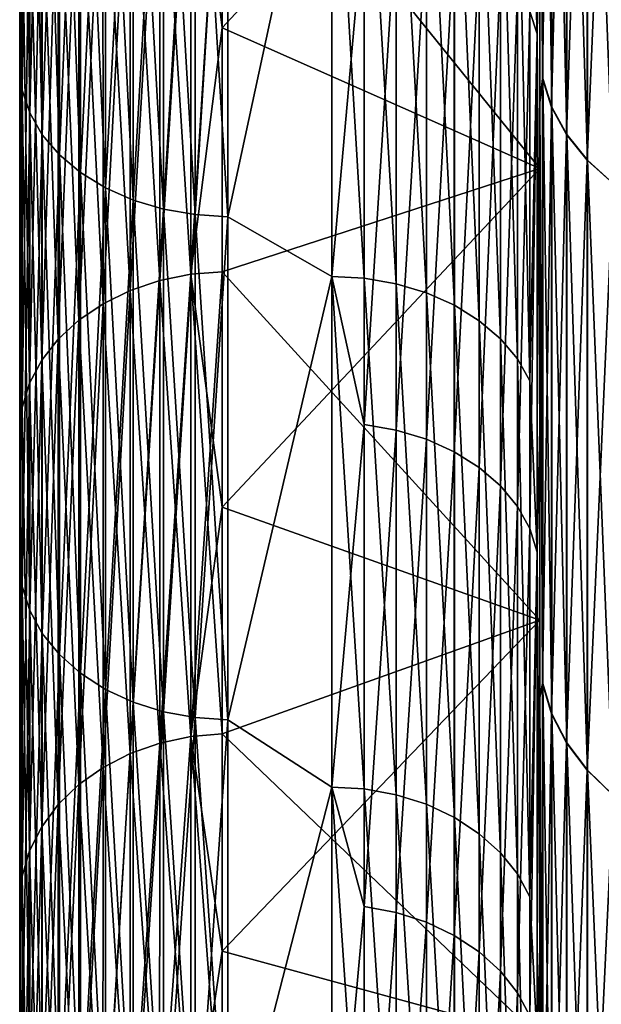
# Model space of a CAD drawing. Header units: metres. Extents: x -2 to 85, y -75 to 96.
# Tile 142 of 256: x 12.5 to 13.059, y -47.998 to -47.051. Entities that reach past the tile are written whole.
import ezdxf

# ---------------------------------------------------------------- set-up
doc = ezdxf.new("R2010")
doc.units = ezdxf.units.M
doc.layers.add('solid_20204500', color=7, linetype='CONTINUOUS')

msp = doc.modelspace()

# ---------------------------------------------------------------- linework, layer by layer
at = {"layer": 'solid_20204500'}
for points in [[(13.002868, -46.495651, -10.785748), (13.002863, -47.107918, -10.273964), (13, -46.529121, -10.706689)], [(13.002679, -47.10796, 10.274084), (13.002675, -46.495693, 10.785871), (13, -46.529015, 10.706853)], [(13.011428, -46.521309, 10.818357), (13.002675, -46.495693, 10.785871), (13.002679, -47.10796, 10.274084)], [(13.011624, -47.13538, -10.304944), (13.002863, -47.107918, -10.273964), (13.002868, -46.495651, -10.785748)], [(13.011629, -46.521263, -10.818271), (13.011624, -47.13538, -10.304944), (13.002868, -46.495651, -10.785748)], [(13.011432, -47.135422, 10.305028), (13.011428, -46.521309, 10.818357), (13.002679, -47.10796, 10.274084)], [(13.025761, -46.545681, 10.849306), (13.011428, -46.521309, 10.818357), (13.011432, -47.135422, 10.305028)], [(13.025954, -47.161503, -10.33441), (13.011624, -47.13538, -10.304944), (13.011629, -46.521263, -10.818271)], [(13.02596, -46.545631, -10.849204), (13.025954, -47.161503, -10.33441), (13.011629, -46.521263, -10.818271)], [(13.002679, -47.10796, 10.274084), (13, -46.529015, 10.706853), (13, -47.13126, 10.198038)], [(13, -46.914234, 9.530579), (13, -47.13126, 10.198038), (13, -46.529015, 10.706853)], [(13, -47.131363, -10.197868), (13, -46.914459, -9.530369), (13, -46.529121, -10.706689)], [(13.002863, -47.107918, -10.273964), (13, -47.131363, -10.197868), (13, -46.529121, -10.706689)], [(12.997656, -47.064789, 9.344944), (12.997656, -46.539371, 9.827385), (12.990418, -47.043461, 9.322959)], [(12.990419, -46.871677, -9.486578), (12.997656, -46.539371, -9.827385), (12.997656, -47.064789, -9.344944)], [(13, -46.914459, -9.530369), (12.997656, -47.064789, -9.344944), (12.997656, -46.539371, -9.827385)], [(13, -46.914234, 9.530579), (12.997656, -46.539371, 9.827385), (12.997656, -47.064789, 9.344944)], [(13.025764, -47.161549, 10.334509), (13.025761, -46.545681, 10.849306), (13.011432, -47.135422, 10.305028)], [(13.045637, -46.568771, 10.878623), (13.025761, -46.545681, 10.849306), (13.025764, -47.161549, 10.334509)], [(13.045826, -47.186249, -10.362327), (13.025954, -47.161503, -10.33441), (13.02596, -46.545631, -10.849204)], [(13.045832, -46.568714, -10.878511), (13.045826, -47.186249, -10.362327), (13.02596, -46.545631, -10.849204)], [(13.045641, -47.186306, 10.362434), (13.045637, -46.568771, 10.878623), (13.025764, -47.161549, 10.334509)], [(13.070486, -46.589848, 10.905381), (13.045637, -46.568771, 10.878623), (13.045641, -47.186306, 10.362434)], [(13.070676, -47.208847, -10.387815), (13.045826, -47.186249, -10.362327), (13.045832, -46.568714, -10.878511)], [(13.070681, -46.58979, -10.90527), (13.070676, -47.208847, -10.387815), (13.045832, -46.568714, -10.878511)], [(12.5, -47.09623, -8.791203), (12.5, -46.591808, -9.284745), (12.502442, -46.613487, -9.306433)], [(12.5, -46.96051, -8.364592), (12.5, -46.591808, -9.284745), (12.5, -47.09623, -8.791203)], [(12.5, -46.591808, 9.284743), (12.5, -47.096218, 8.791214), (12.502443, -46.613491, 9.306436)], [(12.5, -46.96051, 8.364592), (12.5, -47.096218, 8.791214), (12.5, -46.591808, 9.284743)], [(13.07049, -47.2089, 10.387923), (13.070486, -46.589848, 10.905381), (13.045641, -47.186306, 10.362434)], [(12.5, -47.09623, -8.791203), (12.502442, -46.613487, -9.306433), (12.502442, -47.118999, -8.811679)], [(12.5, -47.096218, 8.791214), (12.502443, -47.119003, 8.811683), (12.502443, -46.613491, 9.306436)], [(12.502442, -46.613487, -9.306433), (12.509754, -46.634228, -9.328844), (12.509754, -47.140961, -8.8329)], [(12.502442, -47.118999, -8.811679), (12.502442, -46.613487, -9.306433), (12.509754, -47.140961, -8.8329)], [(12.502443, -46.613491, 9.306436), (12.502443, -47.119003, 8.811683), (12.509755, -46.634232, 9.328847)], [(12.502443, -47.119003, 8.811683), (12.509755, -47.140961, 8.832903), (12.509755, -46.634232, 9.328847)], [(12.509754, -46.634228, -9.328844), (12.521756, -46.653938, -9.35014), (12.521756, -47.161827, -8.853064)], [(12.509754, -47.140961, -8.8329), (12.509754, -46.634228, -9.328844), (12.521756, -47.161827, -8.853064)], [(12.509755, -46.634232, 9.328847), (12.509755, -47.140961, 8.832903), (12.521757, -46.653942, 9.350142)], [(12.509755, -47.140961, 8.832903), (12.521757, -47.161827, 8.853065), (12.521757, -46.653942, 9.350142)], [(12.521756, -46.653938, -9.35014), (12.538152, -46.672131, -9.369795), (12.538152, -47.181084, -8.871674)], [(12.521756, -47.161827, -8.853064), (12.521756, -46.653938, -9.35014), (12.538152, -47.181084, -8.871674)], [(12.521757, -46.653942, 9.350142), (12.521757, -47.161827, 8.853065), (12.538154, -46.672131, 9.369796)], [(12.521757, -47.161827, 8.853065), (12.538154, -47.181087, 8.871675), (12.538154, -46.672131, 9.369796)], [(12.538152, -46.672131, -9.369795), (12.558537, -46.688354, -9.387323), (12.558537, -47.198261, -8.88827)], [(12.538152, -47.181084, -8.871674), (12.538152, -46.672131, -9.369795), (12.558537, -47.198261, -8.88827)], [(12.538154, -46.672131, 9.369796), (12.538154, -47.181087, 8.871675), (12.558538, -46.688354, 9.387324)], [(12.538154, -47.181087, 8.871675), (12.558538, -47.198261, 8.888271), (12.558538, -46.688354, 9.387324)], [(12.558537, -46.688354, -9.387323), (12.582411, -46.702209, -9.402294), (12.582411, -47.212929, -8.902446)], [(12.558537, -47.198261, -8.88827), (12.558537, -46.688354, -9.387323), (12.582411, -47.212929, -8.902446)], [(12.558538, -46.688354, 9.387324), (12.558538, -47.198261, 8.888271), (12.582411, -46.702209, 9.402295)], [(12.558538, -47.198261, 8.888271), (12.582411, -47.212929, 8.902446), (12.582411, -46.702209, 9.402295)], [(12.582411, -46.702209, -9.402294), (12.609182, -46.713356, -9.414339), (12.609182, -47.224731, -8.913849)], [(12.582411, -47.212929, -8.902446), (12.582411, -46.702209, -9.402294), (12.609182, -47.224731, -8.913849)], [(12.582411, -46.702209, 9.402295), (12.582411, -47.212929, 8.902446), (12.609182, -46.713356, 9.414338)], [(12.582411, -47.212929, 8.902446), (12.609182, -47.224731, 8.913849), (12.609182, -46.713356, 9.414338)], [(12.609182, -46.713356, -9.414339), (12.638193, -46.721523, -9.423159), (12.638193, -47.233376, -8.9222)], [(12.609182, -47.224731, -8.913849), (12.609182, -46.713356, -9.414339), (12.638193, -47.233376, -8.9222)], [(12.609182, -46.713356, 9.414338), (12.609182, -47.224731, 8.913849), (12.638191, -46.721519, 9.423159)], [(12.609182, -47.224731, 8.913849), (12.638191, -47.233376, 8.9222), (12.638191, -46.721519, 9.423159)], [(12.638191, -46.721519, 9.423159), (12.638191, -47.233376, 8.9222), (12.668724, -46.726501, 9.428537)], [(12.638193, -46.721523, -9.423159), (12.668727, -46.726501, -9.428538), (12.668727, -47.238644, -8.927294)], [(12.638193, -47.233376, -8.9222), (12.638193, -46.721523, -9.423159), (12.668727, -47.238644, -8.927294)], [(12.638191, -47.233376, 8.9222), (12.668724, -47.238644, 8.927294), (12.668724, -46.726501, 9.428537)], [(12.668724, -46.726501, 9.428537), (12.668724, -47.238644, 8.927294), (12.699997, -46.728439, 9.430634)], [(12.668724, -47.238644, 8.927294), (12.699997, -47.240696, 8.929278), (12.699997, -46.728439, 9.430634)], [(12.7, -47.240696, -8.929278), (12.668727, -47.238644, -8.927294), (12.668727, -46.726501, -9.428538)], [(12.7, -46.728439, -9.430634), (12.7, -47.240696, -8.929278), (12.668727, -46.726501, -9.428538)], [(12.6948, -47.059116, -7.958017), (13, -47.194454, -7.788895), (13, -46.730011, -8.306087)], [(12.694834, -46.816303, -8.226202), (12.6948, -47.059116, -7.958017), (13, -46.730011, -8.306087)], [(13, -47.194454, 7.788895), (12.694834, -46.816303, 8.226202), (13, -46.730011, 8.306087)], [(12.800002, -46.777061, 9.385399), (12.699997, -46.728439, 9.430634), (12.699997, -47.240696, 8.929278)], [(12.8, -46.777061, -9.385399), (12.7, -47.240696, -8.929278), (12.7, -46.728439, -9.430634)], [(13, -46.730011, 8.306087), (13, -46.730011, -8.306087), (13, -47.194454, -7.788895)], [(13, -47.194454, 7.788895), (13, -46.730011, 8.306087), (13, -47.194454, -7.788895)], [(12.800002, -47.298187, 8.869397), (12.800002, -46.777061, 9.385399), (12.699997, -47.240696, 8.929278)], [(12.8, -46.777061, -9.385399), (12.8, -47.298187, -8.869397), (12.7, -47.240696, -8.929278)], [(12.831247, -47.299736, -8.870879), (12.8, -47.298187, -8.869397), (12.8, -46.777061, -9.385399)], [(12.831253, -46.778522, -9.386968), (12.831247, -47.299736, -8.870879), (12.8, -46.777061, -9.385399)], [(12.831235, -46.948502, 9.225065), (12.800002, -46.777061, 9.385399), (12.800002, -47.298187, 8.869397)], [(12.861912, -47.305069, -8.875965), (12.831247, -47.299736, -8.870879), (12.831253, -46.778522, -9.386968)], [(12.861914, -46.783554, -9.392348), (12.861912, -47.305069, -8.875965), (12.831253, -46.778522, -9.386968)], [(12.891061, -47.313828, -8.884322), (12.861912, -47.305069, -8.875965), (12.861914, -46.783554, -9.392348)], [(12.891057, -46.791824, -9.401191), (12.891061, -47.313828, -8.884322), (12.861914, -46.783554, -9.392348)], [(12.917907, -47.325783, -8.895723), (12.891061, -47.313828, -8.884322), (12.891057, -46.791824, -9.401191)], [(12.917901, -46.803104, -9.413254), (12.917907, -47.325783, -8.895723), (12.891057, -46.791824, -9.401191)], [(12.941812, -47.34063, -8.909886), (12.917907, -47.325783, -8.895723), (12.917901, -46.803104, -9.413254)], [(12.941806, -46.81712, -9.428239), (12.941812, -47.34063, -8.909886), (12.917901, -46.803104, -9.413254)], [(12.63459, -46.823574, -8.234294), (12.634616, -47.301991, -7.689878), (12.664555, -46.817848, -8.228949)], [(12.63459, -46.823574, 8.234294), (12.664555, -46.817848, 8.228949), (12.664568, -47.295967, 7.684896)], [(12.634616, -47.301991, -7.689878), (12.664568, -47.295967, -7.684896), (12.664555, -46.817848, -8.228949)], [(12.664555, -46.817848, -8.228949), (12.664568, -47.295967, -7.684896), (12.694834, -46.816303, -8.226202)], [(12.694834, -46.816303, 8.226202), (12.6948, -47.059116, 7.958017), (12.664555, -46.817848, 8.228949)], [(12.6948, -47.059116, 7.958017), (12.664568, -47.295967, 7.684896), (12.664555, -46.817848, 8.228949)], [(12.664568, -47.295967, -7.684896), (12.6948, -47.059116, -7.958017), (12.694834, -46.816303, -8.226202)], [(13, -47.194454, 7.788895), (12.6948, -47.059116, 7.958017), (12.694834, -46.816303, 8.226202)], [(12.962196, -47.358006, -8.926462), (12.941812, -47.34063, -8.909886), (12.941806, -46.81712, -9.428239)], [(12.962191, -46.833519, -9.445777), (12.962196, -47.358006, -8.926462), (12.941806, -46.81712, -9.428239)], [(12.606195, -46.832607, -8.242723), (12.60623, -47.311501, -7.69774), (12.63459, -46.823574, -8.234294)], [(12.606195, -46.832607, 8.242723), (12.63459, -46.823574, 8.234294), (12.634616, -47.301991, 7.689878)], [(12.60623, -47.311501, -7.69774), (12.634616, -47.301991, -7.689878), (12.63459, -46.823574, -8.234294)], [(12.634616, -47.301991, 7.689878), (12.63459, -46.823574, 8.234294), (12.664568, -47.295967, 7.684896)], [(12.580091, -46.84473, -8.254038), (12.580129, -47.324272, -7.708296), (12.606195, -46.832607, -8.242723)], [(12.580091, -46.84473, 8.254038), (12.606195, -46.832607, 8.242723), (12.60623, -47.311501, 7.69774)], [(12.580129, -47.324272, -7.708296), (12.60623, -47.311501, -7.69774), (12.606195, -46.832607, -8.242723)], [(12.60623, -47.311501, 7.69774), (12.606195, -46.832607, 8.242723), (12.634616, -47.301991, 7.689878)], [(12.978467, -47.377354, -8.944919), (12.962196, -47.358006, -8.926462), (12.962191, -46.833519, -9.445777)], [(12.978467, -46.851791, -9.465314), (12.978467, -47.377354, -8.944919), (12.962191, -46.833519, -9.445777)], [(12.556861, -46.859631, -8.267945), (12.556899, -47.33997, -7.721274), (12.580091, -46.84473, -8.254038)], [(12.556861, -46.859631, 8.267945), (12.580091, -46.84473, 8.254038), (12.580129, -47.324272, 7.708296)], [(12.556899, -47.33997, -7.721274), (12.580129, -47.324272, -7.708296), (12.580091, -46.84473, -8.254038)], [(12.580129, -47.324272, 7.708296), (12.580091, -46.84473, 8.254038), (12.60623, -47.311501, 7.69774)], [(12.990419, -47.398422, -8.965014), (12.978467, -47.377354, -8.944919), (12.978467, -46.851791, -9.465314)], [(12.990419, -46.871677, -9.486578), (12.990419, -47.398422, -8.965014), (12.978467, -46.851791, -9.465314)], [(12.537057, -46.876972, -8.284132), (12.537091, -47.358246, -7.736382), (12.556861, -46.859631, -8.267945)], [(12.537057, -46.876972, 8.284132), (12.556861, -46.859631, 8.267945), (12.556899, -47.33997, 7.721274)], [(12.537091, -47.358246, -7.736382), (12.556899, -47.33997, -7.721274), (12.556861, -46.859631, -8.267945)], [(12.556899, -47.33997, 7.721274), (12.556861, -46.859631, 8.267945), (12.580129, -47.324272, 7.708296)], [(12.521122, -46.896351, -8.302215), (12.521151, -47.378662, -7.753263), (12.537057, -46.876972, -8.284132)], [(12.521122, -46.896351, 8.302215), (12.537057, -46.876972, 8.284132), (12.537091, -47.358246, 7.736382)], [(12.521151, -47.378662, -7.753263), (12.537091, -47.358246, -7.736382), (12.537057, -46.876972, -8.284132)], [(12.537091, -47.358246, 7.736382), (12.537057, -46.876972, 8.284132), (12.556899, -47.33997, 7.721274)], [(12.990419, -46.871677, -9.486578), (12.997656, -47.064789, -9.344944), (12.990419, -47.398422, -8.965014)], [(12.509471, -46.917324, -8.321788), (12.509491, -47.400768, -7.771537), (12.521122, -46.896351, -8.302215)], [(12.509471, -46.917324, 8.321788), (12.521122, -46.896351, 8.302215), (12.521151, -47.378662, 7.753263)], [(12.509491, -47.400768, -7.771537), (12.521151, -47.378662, -7.753263), (12.521122, -46.896351, -8.302215)], [(12.521151, -47.378662, 7.753263), (12.521122, -46.896351, 8.302215), (12.537091, -47.358246, 7.736382)], [(13, -47.444229, 9.00593), (13, -46.914234, 9.530579), (12.997656, -47.064789, 9.344944)], [(13, -46.914459, -9.530369), (13, -47.444538, -9.005605), (12.997656, -47.064789, -9.344944)], [(13, -47.444229, 9.00593), (13, -47.13126, 10.198038), (13, -46.914234, 9.530579)], [(13, -47.131363, -10.197868), (13, -47.444538, -9.005605), (13, -46.914459, -9.530369)], [(12.509471, -46.917324, -8.321788), (12.502381, -46.939365, -8.342357), (12.502392, -47.424, -7.790743)], [(12.502381, -46.939365, 8.342357), (12.509471, -46.917324, 8.321788), (12.509491, -47.400768, 7.771537)], [(12.509471, -46.917324, -8.321788), (12.502392, -47.424, -7.790743), (12.509491, -47.400768, -7.771537)], [(12.509491, -47.400768, 7.771537), (12.509471, -46.917324, 8.321788), (12.521151, -47.378662, 7.753263)], [(12.502381, -46.939365, -8.342357), (12.5, -46.96051, -8.364592), (12.5, -47.447639, -7.810247)], [(12.502392, -47.424, -7.790743), (12.502381, -46.939365, -8.342357), (12.5, -47.447639, -7.810247)], [(12.502392, -47.424, 7.790743), (12.5, -46.96051, 8.364592), (12.502381, -46.939365, 8.342357)], [(12.502392, -47.424, 7.790743), (12.502381, -46.939365, 8.342357), (12.509491, -47.400768, 7.771537)], [(12.831229, -47.440315, 8.721121), (12.831235, -46.948502, 9.225065), (12.800002, -47.298187, 8.869397)], [(12.861894, -46.953629, 9.230351), (12.831235, -46.948502, 9.225065), (12.831229, -47.440315, 8.721121)], [(12.5, -47.447639, -7.810247), (12.5, -46.96051, -8.364592), (12.5, -47.09623, -8.791203)], [(12.5, -46.96051, 8.364592), (12.5, -47.447639, 7.810247), (12.5, -47.096218, 8.791214)], [(12.502392, -47.424, 7.790743), (12.5, -47.447639, 7.810247), (12.5, -46.96051, 8.364592)], [(12.861891, -47.445724, 8.726117), (12.861894, -46.953629, 9.230351), (12.831229, -47.440315, 8.721121)], [(12.891037, -46.962055, 9.239038), (12.861894, -46.953629, 9.230351), (12.861891, -47.445724, 8.726117)], [(12.891039, -47.454617, 8.73433), (12.891037, -46.962055, 9.239038), (12.861891, -47.445724, 8.726117)], [(12.91788, -46.973553, 9.250889), (12.891037, -46.962055, 9.239038), (12.891039, -47.454617, 8.73433)], [(12.917884, -47.466747, 8.745536), (12.91788, -46.973553, 9.250889), (12.891039, -47.454617, 8.73433)], [(12.941785, -46.987835, 9.265612), (12.91788, -46.973553, 9.250889), (12.917884, -47.466747, 8.745536)], [(12.94179, -47.481812, 8.759455), (12.941785, -46.987835, 9.265612), (12.917884, -47.466747, 8.745536)], [(12.962171, -47.004551, 9.282844), (12.941785, -46.987835, 9.265612), (12.94179, -47.481812, 8.759455)], [(12.962175, -47.499447, 8.775747), (12.962171, -47.004551, 9.282844), (12.94179, -47.481812, 8.759455)], [(12.978539, -47.023293, 9.302165), (12.962171, -47.004551, 9.282844), (12.962175, -47.499447, 8.775747)], [(12.978544, -47.519222, 8.794015), (12.978539, -47.023293, 9.302165), (12.962175, -47.499447, 8.775747)], [(12.990418, -47.043461, 9.322959), (12.978539, -47.023293, 9.302165), (12.978544, -47.519222, 8.794015)], [(12.990418, -47.540497, 8.813667), (12.990418, -47.043461, 9.322959), (12.978544, -47.519222, 8.794015)], [(12.997656, -47.064789, 9.344944), (12.990418, -47.043461, 9.322959), (12.990418, -47.540497, 8.813667)], [(12.664568, -47.295967, -7.684896), (12.694782, -47.293736, -7.682716), (12.6948, -47.059116, -7.958017)], [(12.6948, -47.059116, 7.958017), (12.694782, -47.293736, 7.682716), (12.664568, -47.295967, 7.684896)], [(12.6948, -47.059116, -7.958017), (12.694782, -47.293736, -7.682716), (13, -47.194454, -7.788895)], [(13, -47.194454, 7.788895), (12.694782, -47.293736, 7.682716), (12.6948, -47.059116, 7.958017)], [(12.997656, -47.562992, 8.834451), (12.997656, -47.064789, 9.344944), (12.990418, -47.540497, 8.813667)], [(12.990419, -47.398422, -8.965014), (12.997656, -47.064789, -9.344944), (12.997656, -47.562992, -8.834451)], [(13, -47.444538, -9.005605), (12.997656, -47.562992, -8.834451), (12.997656, -47.064789, -9.344944)], [(13, -47.444229, 9.00593), (12.997656, -47.064789, 9.344944), (12.997656, -47.562992, 8.834451)], [(12.5, -47.096218, 8.791214), (12.5, -47.572002, 8.270508), (12.502443, -47.119003, 8.811683)], [(12.5, -47.447639, 7.810247), (12.5, -47.572002, 8.270508), (12.5, -47.096218, 8.791214)], [(12.5, -47.572025, -8.270483), (12.5, -47.09623, -8.791203), (12.502442, -47.118999, -8.811679)], [(12.5, -47.447639, -7.810247), (12.5, -47.09623, -8.791203), (12.5, -47.572025, -8.270483)], [(13.002863, -47.107918, -10.273964), (13.002857, -47.689423, -9.727474), (13, -47.131363, -10.197868)], [(13.002684, -47.689461, 9.727592), (13.002679, -47.10796, 10.274084), (13, -47.13126, 10.198038)], [(13.011432, -47.135422, 10.305028), (13.002679, -47.10796, 10.274084), (13.002684, -47.689461, 9.727592)], [(13.011619, -47.718636, -9.756807), (13.002857, -47.689423, -9.727474), (13.002863, -47.107918, -10.273964)], [(13.011624, -47.13538, -10.304944), (13.011619, -47.718636, -9.756807), (13.002863, -47.107918, -10.273964)], [(12.5, -47.572025, -8.270483), (12.502442, -47.118999, -8.811679), (12.502442, -47.596138, -8.28951)], [(12.5, -47.572002, 8.270508), (12.502443, -47.596142, 8.289513), (12.502443, -47.119003, 8.811683)], [(12.502442, -47.118999, -8.811679), (12.509754, -47.140961, -8.8329), (12.509754, -47.619247, -8.309472)], [(12.502442, -47.596138, -8.28951), (12.502442, -47.118999, -8.811679), (12.509754, -47.619247, -8.309472)], [(12.502443, -47.119003, 8.811683), (12.502443, -47.596142, 8.289513), (12.509755, -47.140961, 8.832903)], [(13.002684, -47.689461, 9.727592), (13, -47.13126, 10.198038), (13, -47.702866, 9.655804)], [(13, -47.444229, 9.00593), (13, -47.702866, 9.655804), (13, -47.13126, 10.198038)], [(13, -47.702961, -9.655629), (13, -47.444538, -9.005605), (13, -47.131363, -10.197868)], [(13.002857, -47.689423, -9.727474), (13, -47.702961, -9.655629), (13, -47.131363, -10.197868)], [(12.502443, -47.596142, 8.289513), (12.509755, -47.619251, 8.309475), (12.509755, -47.140961, 8.832903)], [(12.509754, -47.140961, -8.8329), (12.521756, -47.161827, -8.853064), (12.521756, -47.641205, -8.328442)], [(12.509754, -47.619247, -8.309472), (12.509754, -47.140961, -8.8329), (12.521756, -47.641205, -8.328442)], [(12.509755, -47.140961, 8.832903), (12.509755, -47.619251, 8.309475), (12.521757, -47.161827, 8.853065)], [(13.011436, -47.71867, 9.756888), (13.011432, -47.135422, 10.305028), (13.002684, -47.689461, 9.727592)], [(13.025764, -47.161549, 10.334509), (13.011432, -47.135422, 10.305028), (13.011436, -47.71867, 9.756888)], [(13.025949, -47.746426, -9.784705), (13.011619, -47.718636, -9.756807), (13.011624, -47.13538, -10.304944)], [(13.025954, -47.161503, -10.33441), (13.025949, -47.746426, -9.784705), (13.011624, -47.13538, -10.304944)], [(12.509755, -47.619251, 8.309475), (12.521757, -47.641209, 8.328444), (12.521757, -47.161827, 8.853065)], [(12.521756, -47.161827, -8.853064), (12.538152, -47.181084, -8.871674), (12.538152, -47.661472, -8.345948)], [(12.521756, -47.641205, -8.328442), (12.521756, -47.161827, -8.853064), (12.538152, -47.661472, -8.345948)], [(12.521757, -47.161827, 8.853065), (12.521757, -47.641209, 8.328444), (12.538154, -47.181087, 8.871675)], [(13.025769, -47.746468, 9.784801), (13.025764, -47.161549, 10.334509), (13.011436, -47.71867, 9.756888)], [(13.045641, -47.186306, 10.362434), (13.025764, -47.161549, 10.334509), (13.025769, -47.746468, 9.784801)], [(13.045821, -47.772755, -9.811136), (13.025949, -47.746426, -9.784705), (13.025954, -47.161503, -10.33441)], [(13.045826, -47.186249, -10.362327), (13.045821, -47.772755, -9.811136), (13.025954, -47.161503, -10.33441)], [(12.521757, -47.641209, 8.328444), (12.538154, -47.661472, 8.345949), (12.538154, -47.181087, 8.871675)], [(12.538152, -47.181084, -8.871674), (12.558537, -47.198261, -8.88827), (12.558537, -47.679546, -8.361562)], [(12.538152, -47.661472, -8.345948), (12.538152, -47.181084, -8.871674), (12.558537, -47.679546, -8.361562)], [(12.538154, -47.181087, 8.871675), (12.538154, -47.661472, 8.345949), (12.558538, -47.198261, 8.888271)], [(13.045646, -47.772804, 9.811241), (13.045641, -47.186306, 10.362434), (13.025769, -47.746468, 9.784801)], [(13.07049, -47.2089, 10.387923), (13.045641, -47.186306, 10.362434), (13.045646, -47.772804, 9.811241)], [(13.07067, -47.796791, -9.835269), (13.045821, -47.772755, -9.811136), (13.045826, -47.186249, -10.362327)], [(13.070676, -47.208847, -10.387815), (13.07067, -47.796791, -9.835269), (13.045826, -47.186249, -10.362327)], [(12.538154, -47.661472, 8.345949), (12.558538, -47.679546, 8.361563), (12.558538, -47.198261, 8.888271)], [(12.558537, -47.198261, -8.88827), (12.582411, -47.212929, -8.902446), (12.582411, -47.694984, -8.374897)], [(12.558537, -47.679546, -8.361562), (12.558537, -47.198261, -8.88827), (12.582411, -47.694984, -8.374897)], [(12.558538, -47.198261, 8.888271), (12.558538, -47.679546, 8.361563), (12.582411, -47.212929, 8.902446)], [(12.694779, -47.519993, -7.400501), (13, -47.628433, -7.245553), (13, -47.194454, -7.788895)], [(12.694782, -47.293736, -7.682716), (12.694779, -47.519993, -7.400501), (13, -47.194454, -7.788895)], [(13, -47.628433, 7.245553), (12.694782, -47.293736, 7.682716), (13, -47.194454, 7.788895)], [(13, -47.194454, 7.788895), (13, -47.194454, -7.788895), (13, -47.628433, -7.245553)], [(13, -47.628433, 7.245553), (13, -47.194454, 7.788895), (13, -47.628433, -7.245553)], [(12.558538, -47.679546, 8.361563), (12.582411, -47.694984, 8.374897), (12.582411, -47.212929, 8.902446)], [(12.582411, -47.212929, -8.902446), (12.609182, -47.224731, -8.913849), (12.609182, -47.707401, -8.385625)], [(12.582411, -47.694984, -8.374897), (12.582411, -47.212929, -8.902446), (12.609182, -47.707401, -8.385625)], [(12.582411, -47.212929, 8.902446), (12.582411, -47.694984, 8.374897), (12.609182, -47.224731, 8.913849)], [(13.070495, -47.796844, 9.835375), (13.07049, -47.2089, 10.387923), (13.045646, -47.772804, 9.811241)], [(12.582411, -47.694984, 8.374897), (12.609182, -47.707401, 8.385625), (12.609182, -47.224731, 8.913849)], [(12.609182, -47.224731, -8.913849), (12.638193, -47.233376, -8.9222), (12.638193, -47.716499, -8.393481)], [(12.609182, -47.707401, -8.385625), (12.609182, -47.224731, -8.913849), (12.638193, -47.716499, -8.393481)], [(12.609182, -47.224731, 8.913849), (12.609182, -47.707401, 8.385625), (12.638191, -47.233376, 8.9222)], [(12.609182, -47.707401, 8.385625), (12.638191, -47.716499, 8.393481), (12.638191, -47.233376, 8.9222)], [(12.638191, -47.233376, 8.9222), (12.638191, -47.716499, 8.393481), (12.668724, -47.238644, 8.927294)], [(12.638193, -47.233376, -8.9222), (12.668727, -47.238644, -8.927294), (12.668727, -47.722046, -8.398273)], [(12.638193, -47.716499, -8.393481), (12.638193, -47.233376, -8.9222), (12.668727, -47.722046, -8.398273)], [(12.638191, -47.716499, 8.393481), (12.668724, -47.722046, 8.398273), (12.668724, -47.238644, 8.927294)], [(12.668724, -47.238644, 8.927294), (12.668724, -47.722046, 8.398273), (12.699997, -47.240696, 8.929278)], [(12.668724, -47.722046, 8.398273), (12.699997, -47.724205, 8.400141), (12.699997, -47.240696, 8.929278)], [(12.7, -47.724205, -8.400141), (12.668727, -47.722046, -8.398273), (12.668727, -47.238644, -8.927294)], [(12.7, -47.240696, -8.929278), (12.7, -47.724205, -8.400141), (12.668727, -47.238644, -8.927294)], [(12.800002, -47.298187, 8.869397), (12.699997, -47.240696, 8.929278), (12.699997, -47.724205, 8.400141)], [(12.8, -47.298187, -8.869397), (12.7, -47.724205, -8.400141), (12.7, -47.240696, -8.929278)], [(12.664562, -47.740444, -7.11303), (12.694779, -47.519993, -7.400501), (12.694782, -47.293736, -7.682716)], [(12.664568, -47.295967, -7.684896), (12.664562, -47.740444, -7.11303), (12.694782, -47.293736, -7.682716)], [(12.694782, -47.293736, 7.682716), (12.694779, -47.519993, 7.400501), (12.664568, -47.295967, 7.684896)], [(13, -47.628433, 7.245553), (12.694779, -47.519993, 7.400501), (12.694782, -47.293736, 7.682716)], [(12.606215, -47.756737, -7.124924), (12.634605, -47.746765, -7.117643), (12.634616, -47.301991, -7.689878)], [(12.60623, -47.311501, -7.69774), (12.606215, -47.756737, -7.124924), (12.634616, -47.301991, -7.689878)], [(12.60623, -47.311501, 7.69774), (12.634616, -47.301991, 7.689878), (12.634605, -47.746765, 7.117643)], [(12.634605, -47.746765, -7.117643), (12.664562, -47.740444, -7.11303), (12.664568, -47.295967, -7.684896)], [(12.634616, -47.301991, -7.689878), (12.634605, -47.746765, -7.117643), (12.664568, -47.295967, -7.684896)], [(12.634605, -47.746765, 7.117643), (12.634616, -47.301991, 7.689878), (12.664562, -47.740444, 7.11303)], [(12.634616, -47.301991, 7.689878), (12.664568, -47.295967, 7.684896), (12.664562, -47.740444, 7.11303)], [(12.694795, -47.737717, 7.111575), (12.664562, -47.740444, 7.11303), (12.664568, -47.295967, 7.684896)], [(12.694779, -47.519993, 7.400501), (12.694795, -47.737717, 7.111575), (12.664568, -47.295967, 7.684896)], [(12.800002, -47.789028, 8.324507), (12.800002, -47.298187, 8.869397), (12.699997, -47.724205, 8.400141)], [(12.8, -47.298187, -8.869397), (12.8, -47.789028, -8.324507), (12.7, -47.724205, -8.400141)], [(12.831242, -47.790661, -8.325897), (12.8, -47.789028, -8.324507), (12.8, -47.298187, -8.869397)], [(12.831247, -47.299736, -8.870879), (12.831242, -47.790661, -8.325897), (12.8, -47.298187, -8.869397)], [(12.831229, -47.440315, 8.721121), (12.800002, -47.298187, 8.869397), (12.800002, -47.789028, 8.324507)], [(12.86191, -47.796272, -8.33067), (12.831242, -47.790661, -8.325897), (12.831247, -47.299736, -8.870879)], [(12.861912, -47.305069, -8.875965), (12.86191, -47.796272, -8.33067), (12.831247, -47.299736, -8.870879)], [(12.580113, -47.770119, -7.134697), (12.606215, -47.756737, -7.124924), (12.60623, -47.311501, -7.69774)], [(12.580129, -47.324272, -7.708296), (12.580113, -47.770119, -7.134697), (12.60623, -47.311501, -7.69774)], [(12.580129, -47.324272, 7.708296), (12.60623, -47.311501, 7.69774), (12.606215, -47.756737, 7.124924)], [(12.606215, -47.756737, 7.124924), (12.60623, -47.311501, 7.69774), (12.634605, -47.746765, 7.117643)], [(12.891064, -47.805496, -8.338516), (12.86191, -47.796272, -8.33067), (12.861912, -47.305069, -8.875965)], [(12.891061, -47.313828, -8.884322), (12.891064, -47.805496, -8.338516), (12.861912, -47.305069, -8.875965)], [(12.917912, -47.818081, -8.349218), (12.891064, -47.805496, -8.338516), (12.891061, -47.313828, -8.884322)], [(12.917907, -47.325783, -8.895723), (12.917912, -47.818081, -8.349218), (12.891061, -47.313828, -8.884322)], [(12.556883, -47.786575, -7.146713), (12.580113, -47.770119, -7.134697), (12.580129, -47.324272, -7.708296)], [(12.556899, -47.33997, -7.721274), (12.556883, -47.786575, -7.146713), (12.580129, -47.324272, -7.708296)], [(12.556899, -47.33997, 7.721274), (12.580129, -47.324272, 7.708296), (12.580113, -47.770119, 7.134697)], [(12.580113, -47.770119, 7.134697), (12.580129, -47.324272, 7.708296), (12.606215, -47.756737, 7.124924)], [(12.941817, -47.833714, -8.362512), (12.917912, -47.818081, -8.349218), (12.917907, -47.325783, -8.895723)], [(12.941812, -47.34063, -8.909886), (12.941817, -47.833714, -8.362512), (12.917907, -47.325783, -8.895723)], [(12.537077, -47.805729, -7.1607), (12.556883, -47.786575, -7.146713), (12.556899, -47.33997, -7.721274)], [(12.537091, -47.358246, -7.736382), (12.537077, -47.805729, -7.1607), (12.556899, -47.33997, -7.721274)], [(12.537091, -47.358246, 7.736382), (12.556899, -47.33997, 7.721274), (12.556883, -47.786575, 7.146713)], [(12.556883, -47.786575, 7.146713), (12.556899, -47.33997, 7.721274), (12.580113, -47.770119, 7.134697)], [(12.962202, -47.852013, -8.378071), (12.941817, -47.833714, -8.362512), (12.941812, -47.34063, -8.909886)], [(12.962196, -47.358006, -8.926462), (12.962202, -47.852013, -8.378071), (12.941812, -47.34063, -8.909886)], [(12.521139, -47.827126, -7.176328), (12.537077, -47.805729, -7.1607), (12.537091, -47.358246, -7.736382)], [(12.521151, -47.378662, -7.753263), (12.521139, -47.827126, -7.176328), (12.537091, -47.358246, -7.736382)], [(12.521151, -47.378662, 7.753263), (12.537091, -47.358246, 7.736382), (12.537077, -47.805729, 7.1607)], [(12.537077, -47.805729, 7.1607), (12.537091, -47.358246, 7.736382), (12.556883, -47.786575, 7.146713)], [(12.978467, -47.872375, -8.395389), (12.962202, -47.852013, -8.378071), (12.962196, -47.358006, -8.926462)], [(12.978467, -47.377354, -8.944919), (12.978467, -47.872375, -8.395389), (12.962196, -47.358006, -8.926462)], [(12.509482, -47.850292, -7.193245), (12.521139, -47.827126, -7.176328), (12.521151, -47.378662, -7.753263)], [(12.509491, -47.400768, -7.771537), (12.509482, -47.850292, -7.193245), (12.521151, -47.378662, -7.753263)], [(12.509491, -47.400768, 7.771537), (12.521151, -47.378662, 7.753263), (12.521139, -47.827126, 7.176328)], [(12.521139, -47.827126, 7.176328), (12.521151, -47.378662, 7.753263), (12.537077, -47.805729, 7.1607)], [(12.990419, -47.894554, -8.414248), (12.978467, -47.872375, -8.395389), (12.978467, -47.377354, -8.944919)], [(12.990419, -47.398422, -8.965014), (12.990419, -47.894554, -8.414248), (12.978467, -47.377354, -8.944919)], [(12.509491, -47.400768, -7.771537), (12.502392, -47.424, -7.790743), (12.502388, -47.874634, -7.211024)], [(12.509491, -47.400768, -7.771537), (12.502388, -47.874634, -7.211024), (12.509482, -47.850292, -7.193245)], [(12.502392, -47.424, 7.790743), (12.509491, -47.400768, 7.771537), (12.509482, -47.850292, 7.193245)], [(12.509482, -47.850292, 7.193245), (12.509491, -47.400768, 7.771537), (12.521139, -47.827126, 7.176328)], [(12.990419, -47.398422, -8.965014), (12.997656, -47.562992, -8.834451), (12.990419, -47.894554, -8.414248)], [(12.502388, -47.874634, -7.211024), (12.502392, -47.424, -7.790743), (12.5, -47.447639, -7.810247)], [(12.502388, -47.874634, 7.211024), (12.5, -47.447639, 7.810247), (12.502392, -47.424, 7.790743)], [(12.502388, -47.874634, 7.211024), (12.502392, -47.424, 7.790743), (12.509482, -47.850292, 7.193245)], [(12.831223, -47.90379, 8.190995), (12.831229, -47.440315, 8.721121), (12.800002, -47.789028, 8.324507)], [(12.861891, -47.445724, 8.726117), (12.831229, -47.440315, 8.721121), (12.831223, -47.90379, 8.190995)], [(13, -47.942722, 8.452618), (13, -47.444229, 9.00593), (12.997656, -47.562992, 8.834451)], [(13, -47.444538, -9.005605), (13, -47.943134, -8.452131), (12.997656, -47.562992, -8.834451)], [(13, -47.942722, 8.452618), (13, -47.702866, 9.655804), (13, -47.444229, 9.00593)], [(13, -47.702961, -9.655629), (13, -47.943134, -8.452131), (13, -47.444538, -9.005605)], [(12.5, -47.900517, -7.227583), (12.5, -47.447639, -7.810247), (12.5, -47.572025, -8.270483)], [(12.502388, -47.874634, -7.211024), (12.5, -47.447639, -7.810247), (12.5, -47.900517, -7.227583)], [(12.5, -47.447639, 7.810247), (12.5, -47.900517, 7.227583), (12.5, -47.572002, 8.270508)], [(12.502388, -47.874634, 7.211024), (12.5, -47.900517, 7.227583), (12.5, -47.447639, 7.810247)], [(12.861888, -47.909466, 8.195689), (12.861891, -47.445724, 8.726117), (12.831223, -47.90379, 8.190995)], [(12.891039, -47.454617, 8.73433), (12.861891, -47.445724, 8.726117), (12.861888, -47.909466, 8.195689)], [(12.89104, -47.918793, 8.203404), (12.891039, -47.454617, 8.73433), (12.861888, -47.909466, 8.195689)], [(12.917884, -47.466747, 8.745536), (12.891039, -47.454617, 8.73433), (12.89104, -47.918793, 8.203404)], [(12.917888, -47.931522, 8.213929), (12.917884, -47.466747, 8.745536), (12.89104, -47.918793, 8.203404)], [(12.94179, -47.481812, 8.759455), (12.917884, -47.466747, 8.745536), (12.917888, -47.931522, 8.213929)], [(12.941793, -47.94733, 8.227003), (12.94179, -47.481812, 8.759455), (12.917888, -47.931522, 8.213929)], [(12.962175, -47.499447, 8.775747), (12.94179, -47.481812, 8.759455), (12.941793, -47.94733, 8.227003)], [(12.962179, -47.965832, 8.242306), (12.962175, -47.499447, 8.775747), (12.941793, -47.94733, 8.227003)], [(12.978544, -47.519222, 8.794015), (12.962175, -47.499447, 8.775747), (12.962179, -47.965832, 8.242306)], [(12.664562, -47.740444, -7.11303), (12.694795, -47.73772, -7.111574), (12.694779, -47.519993, -7.400501)], [(12.694779, -47.519993, -7.400501), (12.694795, -47.73772, -7.111574), (13, -47.628433, -7.245553)], [(13, -47.628433, 7.245553), (12.694795, -47.737717, 7.111575), (12.694779, -47.519993, 7.400501)], [(12.978548, -47.98658, 8.259465), (12.978544, -47.519222, 8.794015), (12.962179, -47.965832, 8.242306)], [(12.990418, -47.540497, 8.813667), (12.978544, -47.519222, 8.794015), (12.978548, -47.98658, 8.259465)], [(12.990418, -48.008888, 8.277918), (12.990418, -47.540497, 8.813667), (12.978548, -47.98658, 8.259465)], [(12.997656, -47.562992, 8.834451), (12.990418, -47.540497, 8.813667), (12.990418, -48.008888, 8.277918)], [(12.997656, -48.03249, 8.297438), (12.997656, -47.562992, 8.834451), (12.990418, -48.008888, 8.277918)], [(12.990419, -47.894554, -8.414248), (12.997656, -47.562992, -8.834451), (12.997656, -48.03249, -8.297438)], [(13, -47.943134, -8.452131), (12.997656, -48.03249, -8.297438), (12.997656, -47.562992, -8.834451)], [(13, -47.942722, 8.452618), (12.997656, -47.562992, 8.834451), (12.997656, -48.03249, 8.297438)], [(12.5, -47.572002, 8.270508), (12.5, -48.018177, 7.72382), (12.502443, -47.596142, 8.289513)], [(12.5, -47.900517, 7.227583), (12.5, -48.018177, 7.72382), (12.5, -47.572002, 8.270508)], [(12.5, -48.018204, -7.723783), (12.5, -47.572025, -8.270483), (12.502442, -47.596138, -8.28951)], [(12.5, -47.900517, -7.227583), (12.5, -47.572025, -8.270483), (12.5, -48.018204, -7.723783)], [(12.5, -48.018204, -7.723783), (12.502442, -47.596138, -8.28951), (12.502442, -48.043419, -7.741548)], [(12.5, -48.018177, 7.72382), (12.502443, -48.043423, 7.741551), (12.502443, -47.596142, 8.289513)], [(12.502442, -47.596138, -8.28951), (12.509754, -47.619247, -8.309472), (12.509754, -48.067604, -7.760191)], [(12.502442, -48.043419, -7.741548), (12.502442, -47.596138, -8.28951), (12.509754, -48.067604, -7.760191)], [(12.502443, -47.596142, 8.289513), (12.502443, -48.043423, 7.741551), (12.509755, -47.619251, 8.309475)], [(12.502443, -48.043423, 7.741551), (12.509755, -48.067608, 7.760193), (12.509755, -47.619251, 8.309475)], [(12.509754, -47.619247, -8.309472), (12.521756, -47.641205, -8.328442), (12.521756, -48.090588, -7.777906)], [(12.509754, -48.067604, -7.760191), (12.509754, -47.619247, -8.309472), (12.521756, -48.090588, -7.777906)], [(12.509755, -47.619251, 8.309475), (12.509755, -48.067608, 7.760193), (12.521757, -47.641209, 8.328444)], [(12.694795, -47.73772, -7.111574), (12.694833, -47.946697, -6.81622), (13, -47.628433, -7.245553)], [(13, -48.030025, 6.678562), (12.694795, -47.737717, 7.111575), (13, -47.628433, 7.245553)], [(12.694833, -47.946697, -6.81622), (13, -48.030025, -6.678562), (13, -47.628433, -7.245553)], [(13, -47.628433, 7.245553), (13, -47.628433, -7.245553), (13, -48.030025, -6.678562)], [(13, -48.030025, 6.678562), (13, -47.628433, 7.245553), (13, -48.030025, -6.678562)], [(12.509755, -48.067608, 7.760193), (12.521757, -48.090591, 7.777908), (12.521757, -47.641209, 8.328444)], [(12.521756, -47.641205, -8.328442), (12.538152, -47.661472, -8.345948), (12.538152, -48.111797, -7.794255)], [(12.521756, -48.090588, -7.777906), (12.521756, -47.641205, -8.328442), (12.538152, -48.111797, -7.794255)], [(12.521757, -47.641209, 8.328444), (12.521757, -48.090591, 7.777908), (12.538154, -47.661472, 8.345949)], [(12.521757, -48.090591, 7.777908), (12.538154, -48.111801, 7.794257), (12.538154, -47.661472, 8.345949)], [(12.538152, -47.661472, -8.345948), (12.558537, -47.679546, -8.361562), (12.558537, -48.130714, -7.808837)], [(12.538152, -48.111797, -7.794255), (12.538152, -47.661472, -8.345948), (12.558537, -48.130714, -7.808837)], [(12.538154, -47.661472, 8.345949), (12.538154, -48.111801, 7.794257), (12.558538, -47.679546, 8.361563)], [(12.538154, -48.111801, 7.794257), (12.558538, -48.130718, 7.808837), (12.558538, -47.679546, 8.361563)], [(12.558537, -47.679546, -8.361562), (12.582411, -47.694984, -8.374897), (12.582411, -48.146873, -7.82129)], [(12.558537, -48.130714, -7.808837), (12.558537, -47.679546, -8.361562), (12.582411, -48.146873, -7.82129)], [(12.558538, -47.679546, 8.361563), (12.558538, -48.130718, 7.808837), (12.582411, -47.694984, 8.374897)], [(13.002857, -47.689423, -9.727474), (13.002851, -48.23819, -9.148125), (13, -47.702961, -9.655629)], [(13.002688, -48.238228, 9.14824), (13.002684, -47.689461, 9.727592), (13, -47.702866, 9.655804)], [(13.011436, -47.71867, 9.756888), (13.002684, -47.689461, 9.727592), (13.002688, -48.238228, 9.14824)], [(13.011613, -48.269062, -9.17571), (13.002851, -48.23819, -9.148125), (13.002857, -47.689423, -9.727474)], [(13.011619, -47.718636, -9.756807), (13.011613, -48.269062, -9.17571), (13.002857, -47.689423, -9.727474)], [(12.558538, -48.130718, 7.808837), (12.582411, -48.146873, 7.82129), (12.582411, -47.694984, 8.374897)], [(12.582411, -47.694984, -8.374897), (12.609182, -47.707401, -8.385625), (12.609182, -48.15987, -7.831309)], [(12.582411, -48.146873, -7.82129), (12.582411, -47.694984, -8.374897), (12.609182, -48.15987, -7.831309)], [(12.582411, -47.694984, 8.374897), (12.582411, -48.146873, 7.82129), (12.609182, -47.707401, 8.385625)], [(12.582411, -48.146873, 7.82129), (12.609182, -48.15987, 7.831309), (12.609182, -47.707401, 8.385625)], [(12.609182, -47.707401, -8.385625), (12.638193, -47.716499, -8.393481), (12.638193, -48.169388, -7.838646)], [(12.609182, -48.15987, -7.831309), (12.609182, -47.707401, -8.385625), (12.638193, -48.169388, -7.838646)], [(12.609182, -47.707401, 8.385625), (12.609182, -48.15987, 7.831309), (12.638191, -47.716499, 8.393481)], [(13.002688, -48.238228, 9.14824), (13, -47.702866, 9.655804), (13, -48.242455, 9.08145)], [(13, -47.942722, 8.452618), (13, -48.242455, 9.08145), (13, -47.702866, 9.655804)], [(13, -48.242542, -9.081271), (13, -47.943134, -8.452131), (13, -47.702961, -9.655629)], [(13.002851, -48.23819, -9.148125), (13, -48.242542, -9.081271), (13, -47.702961, -9.655629)], [(12.609182, -48.15987, 7.831309), (12.638191, -48.169388, 7.838646), (12.638191, -47.716499, 8.393481)], [(12.638191, -47.716499, 8.393481), (12.638191, -48.169388, 7.838646), (12.668724, -47.722046, 8.398273)], [(12.638193, -47.716499, -8.393481), (12.668727, -47.722046, -8.398273), (12.668727, -48.175194, -7.843121)], [(12.638193, -48.169388, -7.838646), (12.638193, -47.716499, -8.393481), (12.668727, -48.175194, -7.843121)], [(13.01144, -48.269093, 9.175789), (13.011436, -47.71867, 9.756888), (13.002688, -48.238228, 9.14824)], [(13.025769, -47.746468, 9.784801), (13.011436, -47.71867, 9.756888), (13.01144, -48.269093, 9.175789)], [(13.025944, -48.298424, -9.201946), (13.011613, -48.269062, -9.17571), (13.011619, -47.718636, -9.756807)], [(13.025949, -47.746426, -9.784705), (13.025944, -48.298424, -9.201946), (13.011619, -47.718636, -9.756807)], [(12.638191, -48.169388, 7.838646), (12.668724, -48.175194, 7.843121), (12.668724, -47.722046, 8.398273)], [(12.668724, -47.722046, 8.398273), (12.668724, -48.175194, 7.843121), (12.699997, -47.724205, 8.400141)], [(12.668724, -48.175194, 7.843121), (12.699997, -48.177452, 7.844867), (12.699997, -47.724205, 8.400141)], [(12.7, -48.177452, -7.844867), (12.668727, -48.175194, -7.843121), (12.668727, -47.722046, -8.398273)], [(12.7, -47.724205, -8.400141), (12.7, -48.177452, -7.844867), (12.668727, -47.722046, -8.398273)], [(12.800002, -47.789028, 8.324507), (12.699997, -47.724205, 8.400141), (12.699997, -48.177452, 7.844867)], [(12.8, -47.789028, -8.324507), (12.7, -48.177452, -7.844867), (12.7, -47.724205, -8.400141)], [(12.694795, -47.737717, 7.111575), (12.694833, -47.946697, 6.81622), (12.664562, -47.740444, 7.11303)], [(12.664562, -47.740444, -7.11303), (12.694833, -47.946697, -6.81622), (12.694795, -47.73772, -7.111574)], [(13, -48.030025, 6.678562), (12.694833, -47.946697, 6.81622), (12.694795, -47.737717, 7.111575)], [(12.606181, -48.166817, -6.52632), (12.63458, -48.156414, -6.519641), (12.634605, -47.746765, -7.117643)], [(12.606215, -47.756737, -7.124924), (12.606181, -48.166817, -6.52632), (12.634605, -47.746765, -7.117643)], [(12.606215, -47.756737, 7.124924), (12.634605, -47.746765, 7.117643), (12.63458, -48.156414, 6.519641)], [(12.63458, -48.156414, -6.519641), (12.664549, -48.149818, -6.515408), (12.664562, -47.740444, -7.11303)], [(12.634605, -47.746765, -7.117643), (12.63458, -48.156414, -6.519641), (12.664562, -47.740444, -7.11303)], [(12.63458, -48.156414, 6.519641), (12.634605, -47.746765, 7.117643), (12.664549, -48.149818, 6.515408)], [(12.634605, -47.746765, 7.117643), (12.664562, -47.740444, 7.11303), (12.664549, -48.149818, 6.515408)], [(12.664562, -47.740444, -7.11303), (12.664549, -48.149818, -6.515408), (12.694833, -47.946697, -6.81622)], [(12.694869, -48.146767, 6.514657), (12.664549, -48.149818, 6.515408), (12.664562, -47.740444, 7.11303)], [(12.694833, -47.946697, 6.81622), (12.694869, -48.146767, 6.514657), (12.664562, -47.740444, 7.11303)], [(13.025773, -48.298466, 9.20204), (13.025769, -47.746468, 9.784801), (13.01144, -48.269093, 9.175789)], [(13.045646, -47.772804, 9.811241), (13.025769, -47.746468, 9.784801), (13.025773, -48.298466, 9.20204)], [(13.045815, -48.326244, -9.226804), (13.025944, -48.298424, -9.201946), (13.025949, -47.746426, -9.784705)], [(13.045821, -47.772755, -9.811136), (13.045815, -48.326244, -9.226804), (13.025949, -47.746426, -9.784705)], [(12.580075, -48.180775, -6.535282), (12.606181, -48.166817, -6.52632), (12.606215, -47.756737, -7.124924)], [(12.580113, -47.770119, -7.134697), (12.580075, -48.180775, -6.535282), (12.606215, -47.756737, -7.124924)], [(12.580113, -47.770119, 7.134697), (12.606215, -47.756737, 7.124924), (12.606181, -48.166817, 6.52632)], [(12.606181, -48.166817, 6.52632), (12.606215, -47.756737, 7.124924), (12.63458, -48.156414, 6.519641)], [(12.556845, -48.197933, -6.546297), (12.580075, -48.180775, -6.535282), (12.580113, -47.770119, -7.134697)], [(12.556883, -47.786575, -7.146713), (12.556845, -48.197933, -6.546297), (12.580113, -47.770119, -7.134697)], [(12.556883, -47.786575, 7.146713), (12.580113, -47.770119, 7.134697), (12.580075, -48.180775, 6.535282)], [(12.580075, -48.180775, 6.535282), (12.580113, -47.770119, 7.134697), (12.606181, -48.166817, 6.52632)], [(13.04565, -48.326294, 9.226906), (13.045646, -47.772804, 9.811241), (13.025773, -48.298466, 9.20204)], [(13.070495, -47.796844, 9.835375), (13.045646, -47.772804, 9.811241), (13.04565, -48.326294, 9.226906)], [(13.070664, -48.351643, -9.249498), (13.045815, -48.326244, -9.226804), (13.045821, -47.772755, -9.811136)], [(13.07067, -47.796791, -9.835269), (13.070664, -48.351643, -9.249498), (13.045821, -47.772755, -9.811136)], [(12.537042, -48.217899, -6.559117), (12.556845, -48.197933, -6.546297), (12.556883, -47.786575, -7.146713)], [(12.537077, -47.805729, -7.1607), (12.537042, -48.217899, -6.559117), (12.556883, -47.786575, -7.146713)], [(12.537077, -47.805729, 7.1607), (12.556883, -47.786575, 7.146713), (12.556845, -48.197933, 6.546297)], [(12.556845, -48.197933, 6.546297), (12.556883, -47.786575, 7.146713), (12.580075, -48.180775, 6.535282)], [(12.800002, -48.247986, 7.752503), (12.800002, -47.789028, 8.324507), (12.699997, -48.177452, 7.844867)], [(12.8, -47.789028, -8.324507), (12.8, -48.247986, -7.752503), (12.7, -48.177452, -7.844867)], [(12.831236, -48.249691, -7.753796), (12.8, -48.247986, -7.752503), (12.8, -47.789028, -8.324507)], [(12.831242, -47.790661, -8.325897), (12.831236, -48.249691, -7.753796), (12.8, -47.789028, -8.324507)], [(12.831223, -47.90379, 8.190995), (12.800002, -47.789028, 8.324507), (12.800002, -48.247986, 7.752503)], [(12.861909, -48.255569, -7.758242), (12.831236, -48.249691, -7.753796), (12.831242, -47.790661, -8.325897)], [(12.86191, -47.796272, -8.33067), (12.861909, -48.255569, -7.758242), (12.831242, -47.790661, -8.325897)], [(12.891067, -48.265228, -7.765549), (12.861909, -48.255569, -7.758242), (12.86191, -47.796272, -8.33067)], [(12.891064, -47.805496, -8.338516), (12.891067, -48.265228, -7.765549), (12.86191, -47.796272, -8.33067)], [(13.070499, -48.351692, 9.249601), (13.070495, -47.796844, 9.835375), (13.04565, -48.326294, 9.226906)], [(12.52111, -48.240208, -6.57344), (12.537042, -48.217899, -6.559117), (12.537077, -47.805729, -7.1607)], [(12.521139, -47.827126, -7.176328), (12.52111, -48.240208, -6.57344), (12.537077, -47.805729, -7.1607)], [(12.521139, -47.827126, 7.176328), (12.537077, -47.805729, 7.1607), (12.537042, -48.217899, 6.559117)], [(12.537042, -48.217899, 6.559117), (12.537077, -47.805729, 7.1607), (12.556845, -48.197933, 6.546297)], [(12.917917, -48.278404, -7.775517), (12.891067, -48.265228, -7.765549), (12.891064, -47.805496, -8.338516)], [(12.917912, -47.818081, -8.349218), (12.917917, -48.278404, -7.775517), (12.891064, -47.805496, -8.338516)], [(12.941823, -48.294773, -7.787899), (12.917917, -48.278404, -7.775517), (12.917912, -47.818081, -8.349218)], [(12.941817, -47.833714, -8.362512), (12.941823, -48.294773, -7.787899), (12.917912, -47.818081, -8.349218)], [(12.509462, -48.264351, -6.588942), (12.52111, -48.240208, -6.57344), (12.521139, -47.827126, -7.176328)], [(12.509482, -47.850292, -7.193245), (12.509462, -48.264351, -6.588942), (12.521139, -47.827126, -7.176328)], [(12.509482, -47.850292, 7.193245), (12.521139, -47.827126, 7.176328), (12.52111, -48.240208, 6.57344)], [(12.52111, -48.240208, 6.57344), (12.521139, -47.827126, 7.176328), (12.537042, -48.217899, 6.559117)], [(12.962208, -48.313927, -7.802391), (12.941823, -48.294773, -7.787899), (12.941817, -47.833714, -8.362512)], [(12.962202, -47.852013, -8.378071), (12.962208, -48.313927, -7.802391), (12.941817, -47.833714, -8.362512)], [(12.509482, -47.850292, -7.193245), (12.502388, -47.874634, -7.211024), (12.502377, -48.289722, -6.605231)], [(12.509482, -47.850292, -7.193245), (12.502377, -48.289722, -6.605231), (12.509462, -48.264351, -6.588942)], [(12.502388, -47.874634, 7.211024), (12.509482, -47.850292, 7.193245), (12.509462, -48.264351, 6.588942)], [(12.509462, -48.264351, 6.588942), (12.509482, -47.850292, 7.193245), (12.52111, -48.240208, 6.57344)], [(12.978467, -48.335239, -7.818513), (12.962208, -48.313927, -7.802391), (12.962202, -47.852013, -8.378071)], [(12.978467, -47.872375, -8.395389), (12.978467, -48.335239, -7.818513), (12.962202, -47.852013, -8.378071)], [(12.502377, -48.289722, -6.605231), (12.502388, -47.874634, -7.211024), (12.5, -47.900517, -7.227583)], [(12.502377, -48.289722, 6.605231), (12.5, -47.900517, 7.227583), (12.502388, -47.874634, 7.211024)], [(12.502377, -48.289722, 6.605231), (12.502388, -47.874634, 7.211024), (12.509462, -48.264351, 6.588942)], [(12.990419, -48.358459, -7.836078), (12.978467, -48.335239, -7.818513), (12.978467, -47.872375, -8.395389)], [(12.990419, -47.894554, -8.414248), (12.990419, -48.358459, -7.836078), (12.978467, -47.872375, -8.395389)], [(12.990419, -47.894554, -8.414248), (12.997656, -48.03249, -8.297438), (12.990419, -48.358459, -7.836078)], [(12.5, -48.317417, -6.618711), (12.5, -47.900517, -7.227583), (12.5, -48.018204, -7.723783)], [(12.502377, -48.289722, -6.605231), (12.5, -47.900517, -7.227583), (12.5, -48.317417, -6.618711)], [(12.5, -47.900517, 7.227583), (12.5, -48.317417, 6.618711), (12.5, -48.018177, 7.72382)], [(12.502377, -48.289722, 6.605231), (12.5, -48.317417, 6.618711), (12.5, -47.900517, 7.227583)], [(12.831217, -48.337536, 7.636282), (12.831223, -47.90379, 8.190995), (12.800002, -48.247986, 7.752503)], [(12.861888, -47.909466, 8.195689), (12.831223, -47.90379, 8.190995), (12.831217, -48.337536, 7.636282)], [(12.861886, -48.34346, 7.640658), (12.861888, -47.909466, 8.195689), (12.831217, -48.337536, 7.636282)], [(12.89104, -47.918793, 8.203404), (12.861888, -47.909466, 8.195689), (12.861886, -48.34346, 7.640658)], [(12.891042, -48.353199, 7.647852), (12.89104, -47.918793, 8.203404), (12.861886, -48.34346, 7.640658)], [(12.917888, -47.931522, 8.213929), (12.89104, -47.918793, 8.203404), (12.891042, -48.353199, 7.647852)], [(12.917892, -48.366482, 7.657665), (12.917888, -47.931522, 8.213929), (12.891042, -48.353199, 7.647852)], [(12.941793, -47.94733, 8.227003), (12.917888, -47.931522, 8.213929), (12.917892, -48.366482, 7.657665)], [(12.664549, -48.149818, -6.515408), (12.694869, -48.146767, -6.514656), (12.694833, -47.946697, -6.81622)], [(12.694833, -47.946697, -6.81622), (12.694869, -48.146767, -6.514656), (13, -48.030025, -6.678562)], [(13, -48.030025, 6.678562), (12.694869, -48.146767, 6.514657), (12.694833, -47.946697, 6.81622)], [(13, -48.408554, 7.87208), (13, -47.942722, 8.452618), (12.997656, -48.03249, 8.297438)], [(13, -47.943134, -8.452131), (13, -48.409004, -7.871449), (12.997656, -48.03249, -8.297438)], [(13, -48.408554, 7.87208), (13, -48.242455, 9.08145), (13, -47.942722, 8.452618)], [(13, -48.242542, -9.081271), (13, -48.409004, -7.871449), (13, -47.943134, -8.452131)], [(12.941798, -48.382984, 7.669855), (12.941793, -47.94733, 8.227003), (12.917892, -48.366482, 7.657665)], [(12.962179, -47.965832, 8.242306), (12.941793, -47.94733, 8.227003), (12.941798, -48.382984, 7.669855)], [(12.962184, -48.402298, 7.684123), (12.962179, -47.965832, 8.242306), (12.941798, -48.382984, 7.669855)], [(12.978548, -47.98658, 8.259465), (12.962179, -47.965832, 8.242306), (12.962184, -48.402298, 7.684123)], [(12.978553, -48.423958, 7.70012), (12.978548, -47.98658, 8.259465), (12.962184, -48.402298, 7.684123)], [(12.990418, -48.008888, 8.277918), (12.978548, -47.98658, 8.259465), (12.978553, -48.423958, 7.70012)]]:
    msp.add_3dface(points, dxfattribs=at)

doc.saveas('drawing.dxf')
